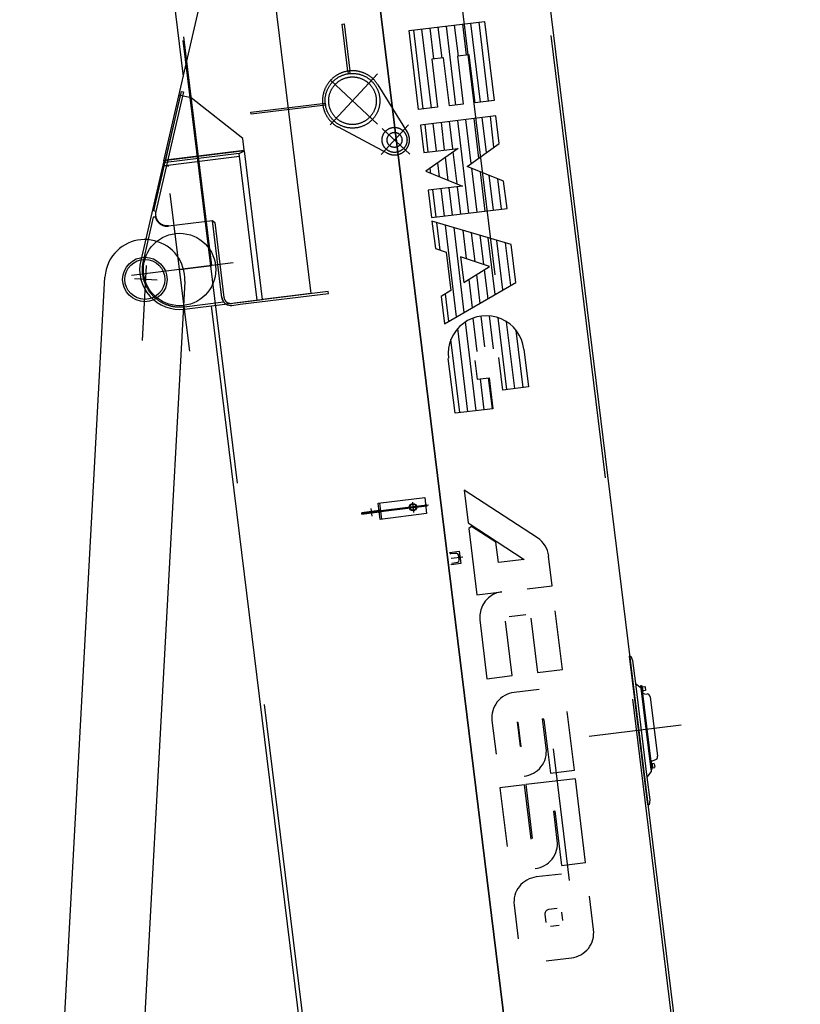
# Model space of a CAD drawing. Extents: x 26250 to 211390, y 12641 to 169243.
# Tile 81 of 132: x 141926 to 145051, y 21469 to 25411. Entities that reach past the tile are written whole.
import ezdxf

# ---------------------------------------------------------------- set-up
doc = ezdxf.new("R2010")
doc.units = 0
doc.header["$LTSCALE"] = 212.5
doc.linetypes.add('CENTER', pattern=[50.5, 30, -9, 2.5, -9])
doc.linetypes.add('HIDDEN', pattern=[12.6, 8.4, -4.2])
for name, color, linetype in [('1', 7, 'CONTINUOUS'), ('11', 7, 'CONTINUOUS'), ('200', 7, 'CONTINUOUS'), ('400', 7, 'CONTINUOUS'), ('5', 94, 'CONTINUOUS'), ('611', 7, 'CONTINUOUS')]:
    doc.layers.add(name, color=color, linetype=linetype)

# ---------------------------------------------------------------- blocks, each defined once
blk = doc.blocks.new('*G76')
at = {"layer": '1', "color": 7, "linetype": 'CONTINUOUS'}
blk.add_circle((142427.2, 24371.5), 80, dxfattribs=at)
at = {"layer": '11', "color": 7, "linetype": 'CENTER'}
blk.add_line((142417.3, 24126.4), (142433.7, 24427.5), dxfattribs=at)
at = {"layer": '11', "color": 7, "linetype": 'CONTINUOUS'}
for p, q in [((142039.4, 20183), (142267.5, 24380.2)), ((142587, 24362.8), (142360.7, 20209.6)), ((142475.8, 24368.8), (142386.3, 24373.7)), ((142587.1, 24364.9), (142587, 24362.8))]:
    blk.add_line(p, q, dxfattribs=at)
blk.add_circle((142427.2, 24371.1), 89, dxfattribs=at)
for centre, start, end in [((142427.2, 24371.1), -2.24, 153.9786), ((142427.2, 24371.5), 154.0929, 176.8876)]:
    blk.add_arc(centre, 160, start, end, dxfattribs=at)
blk = doc.blocks.new('*G95')
at = {"layer": '11', "color": 7, "linetype": 'CENTER'}
for p, q in [((143051.4, 30717.4), (144807.6, 16414.2)), ((142695, 24426.9), (142582.6, 25342.7)), ((143168.4, 24990.3), (143358.4, 25194.2)), ((143358.4, 24993.4), (143170.6, 25168.5)), ((142569.1, 25107.7), (142563.3, 25109.1)), ((143372.7, 24872), (143482.9, 24990.3)), ((143377.7, 24975.4), (143488, 24872.5)), ((142589.9, 24219.2), (142529, 24715.5)), ((142780.2, 24437.4), (142374.2, 24387.5)), ((142566.3, 24411.1), (142695, 24426.9)), ((142606.6, 24083.6), (142566.3, 24411.1)), ((143295.5, 23437), (143555.5, 23469)), ((143556.2, 23464), (143296.1, 23432.1)), ((143331.7, 23454.8), (143335.5, 23423.9)), ((143563.2, 23467.4), (143454.5, 23454)), ((143523.2, 23462.5), (143474.7, 23456.5)), ((143498, 23479.6), (143503.1, 23438.2)), ((143555.5, 23469), (143556.2, 23464)), ((143296.1, 23432.1), (143295.5, 23437)), ((143700.4, 23259.9), (143653.2, 23254.1)), ((144573.8, 22586.2), (144205.7, 22541))]:
    blk.add_line(p, q, dxfattribs=at)
at = {"layer": '11', "color": 7, "linetype": 'HIDDEN'}
for p, q in [((141926.2, 30642.5), (143566.5, 17282.9)), ((143399.6, 30663.3), (145050.8, 17215.3)), ((143216.6, 25393.5), (143224.5, 25394.5)), ((143239.7, 25205.3), (143216.6, 25393.5)), ((143224.5, 25394.5), (143247.6, 25206.3)), ((143239.7, 25205.3), (143241, 25195)), ((143241, 25195), (143248.9, 25196)), ((143248.9, 25196), (143247.6, 25206.3)), ((143360.2, 25150.1), (143477.5, 24961.5)), ((142463.5, 24645.6), (142573.8, 25123.6)), ((142581.6, 25121.8), (142471.3, 24643.8)), ((142573.8, 25123.6), (142581.6, 25121.8)), ((142851.3, 25040.8), (143138.7, 25076.1)), ((143138.7, 25076.1), (143149.1, 25077.3)), ((143149.1, 25077.3), (143150, 25069.4)), ((142852.3, 25032.8), (142851.3, 25040.8)), ((143139.7, 25068.1), (142852.3, 25032.8)), ((143150, 25069.4), (143139.7, 25068.1)), ((143397.6, 24877.2), (143202.2, 24980.7)), ((142806.6, 24862.8), (142497.7, 24824.8)), ((142527, 24849.6), (142519.2, 24851.4)), ((142513.5, 24826.8), (142521.3, 24825)), ((142471.3, 24643.8), (142463.5, 24645.6)), ((142460.4, 24620.1), (142420.2, 24444.9)), ((142469.5, 24620.4), (142460.4, 24620.1)), ((142483.9, 24599.3), (142478.8, 24605.4)), ((142698.2, 24605.6), (142521.7, 24585)), ((142735.9, 24297.9), (142698, 24606.6)), ((142698, 24606.6), (142706.9, 24599.7)), ((142735.8, 24299.2), (142698.2, 24605.6)), ((142706.9, 24599.7), (142743.9, 24298.9)), ((142584.6, 24262.2), (142742.2, 24281.6)), ((142738, 24289.7), (142735.8, 24299.2)), ((142742.2, 24281.6), (142738, 24289.7)), ((142774, 24275.4), (142751.9, 24272.7)), ((142808.2, 24279.6), (142786.1, 24276.9)), ((143366.3, 23476), (143374.2, 23411.4)), ((143485.5, 23460.9), (143488, 23461.2)), ((143488.7, 23455.2), (143486.2, 23454.9)), ((143514.6, 23464.5), (143512.1, 23464.1)), ((143512.8, 23458.2), (143515.4, 23458.5)), ((143320.4, 23440.1), (143321.1, 23435.1)), ((143346.9, 23438.3), (143346.2, 23443.3)), ((143373.4, 23446.6), (143369.5, 23449.7)), ((143369.5, 23449.7), (143369.9, 23446.2)), ((143369.9, 23446.2), (143373.4, 23446.6)), ((143370.5, 23441.2), (143374.1, 23441.6)), ((143371, 23437.7), (143370.5, 23441.2)), ((143374.1, 23441.6), (143371, 23437.7)), ((143682.9, 23264.8), (143687.9, 23265.4)), ((143689.6, 23251.5), (143684.6, 23250.9))]:
    blk.add_line(p, q, dxfattribs=at)
at = {"layer": '11', "color": 7, "linetype": 'CONTINUOUS'}
for p, q in [((142369.4, 26901.7), (142580.4, 25183.1)), ((143917.3, 26529), (144817, 19201.6)), ((144329.8, 17630.5), (143256.9, 26368.9)), ((143256.9, 26368.9), (144329.8, 17630.5)), ((142502.7, 24846.6), (142830.7, 26267.3)), ((142851.5, 26269.8), (143091.6, 24314.4)), ((143484.9, 25367.3), (143787.1, 25403.6)), ((143787.1, 25403.6), (143825, 25087.6)), ((143522.8, 25051.4), (143484.9, 25367.3)), ((143725.9, 25270.8), (143678.3, 25265)), ((143749.5, 25078.4), (143725.9, 25270.8)), ((143622.8, 25258.4), (143575.3, 25252.6)), ((143575.3, 25252.6), (143598.9, 25060.5)), ((143646.5, 25066), (143622.8, 25258.4)), ((143678.3, 25265), (143701.9, 25072.9)), ((142569.1, 25107.7), (142509.5, 24849.5)), ((142612, 25097.8), (142569.1, 25107.7)), ((142819.3, 24935.9), (142612, 25097.8)), ((143701.9, 25072.9), (143646.5, 25066)), ((143825, 25087.6), (143749.5, 25078.4)), ((143598.9, 25060.5), (143522.8, 25051.4)), ((143832.4, 25025.8), (143530.2, 24989.5)), ((143845.6, 24915.9), (143832.4, 25025.8)), ((143530.2, 24989.5), (143543.7, 24879.7)), ((142825.1, 24888.2), (142819.3, 24935.9)), ((143717.3, 24823.9), (143845.6, 24915.9)), ((142805.1, 24875.1), (142500.6, 24837.7)), ((142825.4, 24886.2), (142502.7, 24846.6)), ((142825.4, 24886.2), (142502.7, 24846.6)), ((142509.5, 24849.5), (142825.1, 24888.2)), ((142805.1, 24875.1), (142825.4, 24886.2)), ((142877.2, 24288.1), (142805.1, 24875.1)), ((142898.5, 24290.7), (142825.4, 24886.2)), ((142898.5, 24290.7), (142825.4, 24886.2)), ((143543.7, 24879.7), (143680.8, 24896.1)), ((143680.8, 24896.1), (143552.5, 24804.1)), ((142502.7, 24846.6), (142410.5, 24447.1)), ((143552.5, 24804.1), (143698.9, 24745)), ((143863.4, 24764.8), (143717.3, 24823.9)), ((143876.9, 24654.9), (143863.4, 24764.8)), ((143698.9, 24745), (143561.6, 24728.6)), ((143561.6, 24728.6), (143575, 24618.7)), ((143575, 24618.7), (143876.9, 24654.9)), ((143893.8, 24510.7), (143576.4, 24604.9)), ((143576.4, 24604.9), (143589.9, 24495.1)), ((143589.9, 24495.1), (143633.1, 24480.8)), ((143633.1, 24480.8), (143652, 24327)), ((143912.4, 24359.6), (143893.8, 24510.7)), ((143807.2, 24423.6), (143691.1, 24461.7)), ((143691.1, 24461.7), (143703.7, 24359.2)), ((143703.7, 24359.2), (143807.2, 24423.6)), ((143161.5, 24323), (142786.1, 24276.9)), ((143162.5, 24315.1), (143161.5, 24323)), ((143652, 24327), (143612.7, 24302.7)), ((143626.1, 24192.9), (143912.4, 24359.6)), ((142585.8, 24252.3), (142898.5, 24290.7)), ((142809.2, 24271.7), (143162.5, 24315.1)), ((143091.6, 24314.4), (142898.5, 24290.7)), ((143612.7, 24302.7), (143626.1, 24192.9)), ((142693, 24265.5), (143519.9, 17531)), ((142774.9, 24267.5), (142809.2, 24271.7)), ((143944.5, 24091.8), (143962.7, 23940.7)), ((143668.7, 23835.7), (143641.7, 24055.4)), ((143747.8, 24047.1), (143757.1, 23971.7)), ((143852.9, 23983.2), (143843.6, 24058.7)), ((143757.1, 23971.7), (143805, 23977.6)), ((143805, 23977.6), (143820.1, 23853.9)), ((143859.7, 23928), (143852.9, 23983.2)), ((143962.7, 23940.7), (143859.7, 23928)), ((143820.1, 23853.9), (143668.7, 23835.7)), ((143361.3, 23475.3), (143547.2, 23498.2)), ((143547.2, 23498.2), (143555.2, 23433.7)), ((143998.6, 23336.9), (143705.6, 23528.3)), ((143705.6, 23528.3), (143721.7, 23396.9)), ((143369.2, 23410.8), (143361.3, 23475.3)), ((143550.9, 23468.4), (143555.5, 23469)), ((143551.5, 23463.4), (143550.9, 23468.4)), ((143556.2, 23464), (143551.5, 23463.4)), ((143555.5, 23469), (143556.2, 23464)), ((143365, 23445.6), (143295.5, 23437)), ((143295.5, 23437), (143296.1, 23432.1)), ((143296.1, 23432.1), (143365.6, 23440.6)), ((143365.6, 23440.6), (143365, 23445.6)), ((143555.2, 23433.7), (143369.2, 23410.8)), ((143721.7, 23396.9), (143945.3, 23250.5)), ((143735.1, 23382.8), (143724.1, 23374.5)), ((143832.7, 23318.9), (143735.1, 23382.8)), ((143724.1, 23374.5), (143756, 23108.6)), ((143842.6, 23237.9), (143832.7, 23318.9)), ((144058.2, 23144.9), (144043.5, 23264)), ((143945.3, 23250.5), (143842.6, 23237.9)), ((143957.5, 23132.5), (144058.2, 23144.9)), ((143756, 23108.6), (143856.7, 23121)), ((143885.6, 23022), (143952.7, 23030.3)), ((144098.4, 22809.4), (144069.6, 23044)), ((143768.3, 23007.9), (143796.3, 22772.8)), ((143897, 22785.2), (143870.2, 23003.1)), ((143971.6, 23015.3), (143998.4, 22797.1)), ((144367.4, 22863), (144372.4, 22863.6)), ((144440.5, 22267.6), (144367.4, 22863)), ((144372.4, 22863.6), (144379.6, 22845.7)), ((144379.6, 22845.7), (144390.9, 22754.1)), ((143796.3, 22772.8), (143897, 22785.2)), ((143998.4, 22797.1), (144098.4, 22809.4)), ((144390.9, 22754.1), (144436.9, 22378.9)), ((144390.9, 22754.1), (144413.2, 22736.7)), ((144412.1, 22745), (144415.1, 22745.4)), ((144453.3, 22409.5), (144412.1, 22745)), ((144415.1, 22745.4), (144417.5, 22726)), ((144415.1, 22745.4), (144456.3, 22409.9)), ((144005.8, 22729.6), (143905, 22717.8)), ((144413.2, 22736.7), (144454.4, 22401.2)), ((144415.6, 22741.4), (144417.6, 22741.7)), ((144418, 22721.6), (144415.6, 22741.4)), ((144417.5, 22726), (144418, 22721.6)), ((144419.6, 22741.9), (144417.6, 22741.7)), ((144417.6, 22741.7), (144420, 22721.8)), ((144417.6, 22741.7), (144420, 22721.8)), ((144420, 22721.8), (144418, 22721.6)), ((144422, 22722.1), (144419.6, 22741.9)), ((144420, 22721.8), (144422, 22722.1)), ((144426.9, 22712.8), (144438.3, 22711.6)), ((144449.9, 22700.3), (144479.1, 22462.1)), ((144146.8, 22406.2), (144117.9, 22641.1)), ((143816.7, 22605), (143833.2, 22470.7)), ((143917, 22600), (143928.9, 22501.4)), ((143933.3, 22499.8), (143921.2, 22598.4)), ((144019.3, 22612.2), (144019.9, 22612.3)), ((144033.7, 22494.8), (144019.3, 22612.2)), ((144024.6, 22608.6), (144050.9, 22394.7)), ((144455.4, 22434), (144453.4, 22433.7)), ((144453.4, 22433.7), (144455.8, 22413.9)), ((144453.4, 22433.7), (144453.9, 22429.3)), ((144453.9, 22429.3), (144456.3, 22409.9)), ((144455.4, 22434), (144457.4, 22434.2)), ((144457.8, 22414.1), (144455.4, 22434)), ((144457.8, 22414.1), (144455.4, 22434)), ((144457.4, 22434.2), (144459.8, 22414.4)), ((144470.7, 22448.3), (144459.9, 22444.3)), ((144050.9, 22394.7), (144146.8, 22406.2)), ((144454.4, 22401.2), (144436.9, 22378.9)), ((144456.3, 22409.9), (144453.3, 22409.5)), ((144455.8, 22413.9), (144457.8, 22414.1)), ((144459.8, 22414.4), (144457.8, 22414.1)), ((144150.8, 22372.6), (143951.5, 22348.7)), ((144191.1, 22037.1), (144150.8, 22372.6)), ((144436.9, 22378.9), (144448.2, 22287.3)), ((143947.3, 22348.2), (143848.7, 22336.1)), ((143848.7, 22336.1), (143877.5, 22101.3)), ((143973.5, 22129.9), (143947.3, 22348.2)), ((143951.5, 22348.7), (143978, 22132.6)), ((144448.2, 22287.3), (144445.5, 22268.2)), ((144063.6, 22242.9), (144068.4, 22243.5)), ((144078, 22125.4), (144063.6, 22242.9)), ((144068.4, 22243.5), (144095.2, 22025.3)), ((144445.5, 22268.2), (144440.5, 22267.6)), ((144095.2, 22025.3), (144191.1, 22037.1)), ((144094.5, 21990.9), (143993.7, 21979.1)), ((144223.1, 21768.2), (144206.6, 21902.4)), ((143905.3, 21866.3), (143921.8, 21732)), ((144077, 21852.8), (144043.4, 21848.8)), ((144099.8, 21804.5), (144095.6, 21838)), ((144028.7, 21830), (144032.8, 21796.4)), ((144051.5, 21781.7), (144085, 21785.8)), ((144034, 21643.6), (144134.7, 21655.4))]:
    blk.add_line(p, q, dxfattribs=at)
at = {"layer": '11', "color": 7, "linetype": 'HIDDEN'}
for centre, radius in [((143258.3, 25086.7), 109.6), ((143258.3, 25086.7), 95.3), ((143426.5, 24929.8), 50), ((143426.5, 24929.8), 30)]:
    blk.add_circle(centre, radius, dxfattribs=at)
at = {"layer": '11', "color": 7, "linetype": 'CONTINUOUS'}
for centre, radius in [((142566.3, 24411.1), 145), ((143500.4, 23459.7), 15), ((143500.4, 23459.7), 12.5)]:
    blk.add_circle(centre, radius, dxfattribs=at)
at = {"layer": '11', "color": 7, "linetype": 'HIDDEN'}
for centre, radius, start, end in [((143258.3, 25086.7), 120, 31.8806, -117.8842), ((143426.5, 24929.8), 60, -118.8264, 31.8814), ((142515.9, 24632.6), 46, 167.0028, -82.9944), ((142515.9, 24632.6), 48, -165.2794, -138.0178), ((142515.9, 24632.6), 48, -138.007, -82.9868), ((142566.4, 24411.1), 150, 167.0018, -82.9982), ((142770.7, 24302.2), 35, -173, -122.5181), ((142770.7, 24302.2), 27, -173, -83)]:
    blk.add_arc(centre, radius, start, end, dxfattribs=at)
at = {"layer": '11', "color": 7, "linetype": 'CONTINUOUS'}
for centre, radius, start, end in [((142566.3, 24411.1), 160, 167.002, -82.9982), ((142770.7, 24302.2), 35, -122.5191, -83.001), ((143793.4, 24073.6), 152.2, 6.8453, -173.1535), ((143943.7, 23252.7), 100.5, 6.4414, 56.8553), ((143869, 23020.3), 101.5, 97, -173), ((143917.1, 22617.3), 101.2, 96.8462, -172.9991), ((144428, 22722.8), 10, -173, -96.0571), ((144437, 22698.7), 13, 7, 83.959), ((144020.4, 22608.1), 4.23, 7, 97.2891), ((143933.5, 22482.5), 100.9, -83.3137, 7.0017), ((144463.3, 22434.9), 10, 110.0546, -172.9997), ((144466.2, 22460.5), 13, -69.9239, 7.0071), ((143977.9, 22113.1), 100.9, -83.3206, 7), ((144005.8, 21878.6), 101.2, 96.8462, -173.0009), ((144045.4, 21832), 16.9, 97, -172.834), ((144122.7, 21755.8), 101.2, -83.1555, 6.9974)]:
    blk.add_arc(centre, radius, start, end, dxfattribs=at)
at = {"layer": '200', "color": 7, "linetype": 'CONTINUOUS'}
for p, q in [((143361.5, 23445.1), (143364.5, 23449.1)), ((143365, 23445.6), (143361.5, 23445.1)), ((143361.6, 23445.2), (143361.5, 23445.1)), ((143361.8, 23445.6), (143361.9, 23445.2)), ((143363, 23445.3), (143362.1, 23446)), ((143365.6, 23440.6), (143362.1, 23440.2)), ((143362.2, 23440.2), (143362.1, 23440.2)), ((143362.1, 23440.2), (143366, 23437.1)), ((143362.4, 23446.4), (143363.7, 23445.4)), ((143362.5, 23439.8), (143362.5, 23440.2)), ((143364.4, 23445.5), (143362.7, 23446.8)), ((143363.6, 23440.4), (143362.9, 23439.5)), ((143363.1, 23447.2), (143365, 23445.7)), ((143363.3, 23439.2), (143364.3, 23440.5)), ((143364.9, 23446.4), (143363.4, 23447.6)), ((143363.7, 23448), (143364.8, 23447.1)), ((143365, 23440.5), (143363.7, 23438.9)), ((143364.1, 23438.6), (143365.6, 23440.5)), ((143364.3, 23448.8), (143364.3, 23448.5)), ((143364.5, 23449.1), (143365, 23445.6)), ((143365.7, 23439.8), (143364.5, 23438.3)), ((143364.7, 23447.8), (143364.6, 23448.4)), ((143364.9, 23438), (143365.8, 23439.1)), ((143366, 23437.1), (143365.6, 23440.6)), ((143365.7, 23437.4), (143365.6, 23437.6)), ((143365.9, 23438.4), (143365.9, 23437.7))]:
    blk.add_line(p, q, dxfattribs=at)
at = {"layer": '400', "color": 7, "linetype": 'CENTER'}
blk.add_line((143688.7, 23258.5), (143683.8, 23257.9), dxfattribs=at)
at = {"layer": '5', "color": 94, "linetype": 'CONTINUOUS'}
for p, q in [((143672.4, 25069.3), (143634.5, 25385.2)), ((143682.1, 25265.5), (143666.9, 25389.1)), ((143714.8, 25269.5), (143699.6, 25393.1)), ((143770.5, 25081.1), (143732.6, 25397)), ((143803.2, 25085), (143765.3, 25400.9)), ((143541.6, 25053.6), (143503.7, 25369.5)), ((143574.3, 25057.5), (143536.4, 25373.5)), ((143583.9, 25253.8), (143568.8, 25377.4)), ((143616.6, 25257.7), (143601.5, 25381.3)), ((143561.5, 24881.8), (143549, 24991.8)), ((143594.2, 24885.7), (143581.7, 24995.7)), ((143626.9, 24889.7), (143614.4, 24999.7)), ((143659.6, 24893.6), (143647.1, 25003.6)), ((143724.4, 24636.6), (143679.8, 25007.5)), ((143733.1, 24835.5), (143712.5, 25011.4)), ((143763.6, 24857.4), (143745.3, 25015.4)), ((143794.1, 24879.4), (143778, 25019.3)), ((143824.6, 24901.3), (143810.7, 25023.2)), ((143676.8, 24753.8), (143661, 24882.3)), ((143607, 24781.9), (143600, 24838.5)), ((143641.9, 24767.9), (143630.5, 24860.4)), ((143572, 24796), (143569.5, 24816.6)), ((143757.1, 24640.6), (143735.5, 24816.3)), ((143789.8, 24644.5), (143770.4, 24802.3)), ((143822.5, 24648.4), (143805.3, 24788.2)), ((143855.2, 24652.3), (143840.2, 24774.1)), ((143593.5, 24620.9), (143580, 24730.8)), ((143626.2, 24624.9), (143612.7, 24734.7)), ((143658.9, 24628.8), (143645.5, 24738.6)), ((143691.6, 24632.7), (143678.2, 24742.6)), ((143609.4, 24488.5), (143595.9, 24599)), ((143674.7, 24221.3), (143630.6, 24588.9)), ((143705.7, 24239.3), (143665, 24578.7)), ((143699.4, 24568.5), (143713.3, 24454.6)), ((143733.8, 24558.3), (143747.9, 24443.2)), ((143768.2, 24548.1), (143782.4, 24431.9)), ((143829.7, 24311.5), (143801.9, 24537.8)), ((143860.7, 24329.6), (143836.4, 24527.6)), ((143891.7, 24347.6), (143870.9, 24517.4)), ((143785.1, 24409.7), (143799.4, 24293.5)), ((143723.6, 24371.4), (143736.7, 24257.4)), ((143754.3, 24390.6), (143767.7, 24275.4)), ((143643.7, 24203.2), (143630.1, 24313.7)), ((143757, 24082.6), (143741.6, 24216.7)), ((143788, 24100.8), (143773.8, 24224.5)), ((143822.7, 24093.3), (143806.5, 24225.2)), ((143875.5, 23930.2), (143840.9, 24218.2)), ((143720.2, 23841.9), (143680.2, 24175.3)), ((143752.9, 23845.8), (143710.3, 24201.1)), ((143908.2, 23934.1), (143875.4, 24201.3)), ((143940.9, 23938), (143912.8, 24167.2)), ((143687.5, 23838), (143652.4, 24130.7)), ((143785.6, 23849.7), (143770.4, 23973.3)), ((143818.3, 23853.7), (143803.1, 23977.3))]:
    blk.add_line(p, q, dxfattribs=at)
at = {"layer": '611', "color": 7, "linetype": 'CONTINUOUS'}
for p, q in [((143648, 23278.6), (143685.7, 23283.3)), ((143648.3, 23276.4), (143648, 23278.6)), ((143667.7, 23274), (143651.9, 23273.3)), ((143675.3, 23274.3), (143667.7, 23274)), ((143685, 23247.5), (143682.5, 23268.2)), ((143685.7, 23283.3), (143691.8, 23233.7)), ((143654.1, 23229), (143653.8, 23231.3)), ((143691.8, 23233.7), (143654.1, 23229)), ((143656.6, 23234.9), (143672.1, 23238.3)), ((143672.1, 23238.3), (143679.5, 23239.8)), ((144419.8, 22739.9), (144428.8, 22741)), ((144421.8, 22724), (144419.8, 22739.9)), ((144430.7, 22725.1), (144421.8, 22724)), ((144429.9, 22740.1), (144431.6, 22726.3)), ((144466.5, 22433.3), (144457.6, 22432.2)), ((144457.6, 22432.2), (144459.6, 22416.3)), ((144469.4, 22418.6), (144467.7, 22432.5)), ((144459.6, 22416.3), (144468.5, 22417.4))]:
    blk.add_line(p, q, dxfattribs=at)
for centre, radius, start, end in [((143651.7, 23276.8), 3.5, -173, -87.5998), ((143675.6, 23267.3), 7, 7, 92.4701), ((143678.1, 23246.7), 7, -78.3981, 7.0126), ((144428.9, 22740), 1, 7, 97.0873)]:
    blk.add_arc(centre, radius, start, end, dxfattribs=at)

msp = doc.modelspace()

# ---------------------------------------------------------------- block references
at = {"layer": '11', "color": 7, "linetype": 'CONTINUOUS'}
for name in ['*G95', '*G76']:
    msp.add_blockref(name, (0, 0), dxfattribs=at)

doc.saveas('drawing.dxf')
